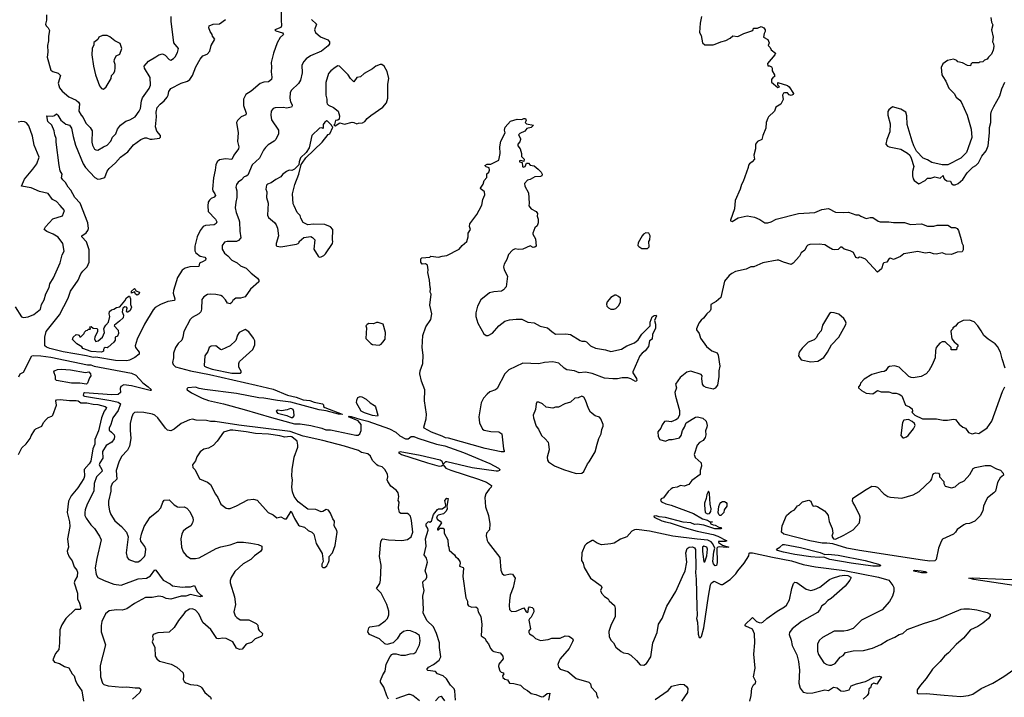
# Model space of a CAD drawing. Extents: x 2220333 to 2384341, y 721037 to 894043.
# Tile 21 of 256: x 2248293 to 2258787, y 741645 to 748872. Entities that reach past the tile are written whole.
import ezdxf

# ---------------------------------------------------------------- set-up
doc = ezdxf.new("R2010")
doc.units = 0

msp = doc.modelspace()

# ---------------------------------------------------------------- linework, layer by layer
at = {"layer": '0CON10XD'}
for points in [[(2251080, 749005), (2251079, 748869), (2251085, 748805), (2251075, 748789), (2251012, 748765), (2251022, 748752), (2251095, 748732), (2251106, 748715), (2251070, 748680), (2251037, 748625), (2250997, 748515), (2250973, 748415), (2250978, 748365), (2250972, 748315), (2250981, 748259), (2250976, 748235), (2250945, 748208), (2250894, 748206), (2250855, 748192), (2250761, 748109), (2250702, 748075), (2250679, 748025), (2250678, 747955), (2250707, 747875), (2250704, 747856), (2250655, 747834), (2250616, 747795), (2250604, 747775), (2250622, 747665), (2250613, 747573), (2250629, 747515), (2250626, 747495), (2250574, 747426), (2250555, 747382), (2250485, 747386), (2250424, 747376), (2250397, 747355), (2250385, 747325), (2250378, 747265), (2250357, 747185), (2250347, 747065), (2250350, 747045), (2250374, 747015), (2250379, 746995), (2250365, 746979), (2250334, 746965), (2250315, 746946), (2250302, 746925), (2250297, 746885), (2250302, 746825), (2250381, 746745), (2250393, 746715), (2250388, 746698), (2250365, 746685), (2250275, 746677), (2250249, 746665), (2250215, 746625), (2250184, 746555), (2250161, 746455), (2250159, 746405), (2250169, 746385), (2250215, 746350), (2250268, 746338), (2250277, 746325), (2250272, 746308), (2250249, 746291), (2250211, 746275), (2250202, 746238), (2250105, 746235), (2250055, 746223), (2250025, 746199), (2249975, 746121), (2249932, 745985), (2249930, 745955), (2249947, 745895), (2249943, 745877), (2249872, 745865), (2249792, 745835), (2249738, 745802), (2249715, 745776), (2249624, 745624), (2249545, 745464), (2249523, 745395), (2249526, 745375), (2249567, 745325), (2249566, 745305), (2249521, 745269), (2249465, 745240), (2249435, 745235)], [(2249435, 745235), (2249315, 745238), (2249105, 745271), (2249075, 745270), (2249005, 745288), (2248758, 745328), (2248614, 745364), (2248579, 745379), (2248562, 745395), (2248562, 745485), (2248576, 745545), (2248718, 745725), (2248808, 745902), (2248834, 745976), (2248915, 746095), (2248945, 746161), (2248965, 746190), (2249011, 746235), (2249035, 746285), (2249035, 746416), (2249005, 746504), (2248954, 746555), (2248954, 746565), (2249001, 746599), (2249021, 746625), (2249025, 746645), (2249021, 746705), (2248936, 746916), (2248881, 746975), (2248838, 747055), (2248810, 747085), (2248780, 747135), (2248752, 747162), (2248740, 747185), (2248744, 747225), (2248725, 747260), (2248712, 747315), (2248681, 747565), (2248682, 747605), (2248666, 747645), (2248662, 747685), (2248636, 747746), (2248594, 747785), (2248583, 747847), (2248645, 747843), (2248665, 747850), (2248685, 747867), (2248700, 747855), (2248730, 747800), (2248785, 747758), (2248825, 747748), (2248846, 747715), (2248863, 747625), (2248889, 747535), (2248969, 747335), (2248996, 747295), (2249095, 747189), (2249125, 747172), (2249155, 747173), (2249200, 747190), (2249224, 747255), (2249246, 747285), (2249315, 747346), (2249366, 747405), (2249447, 747463), (2249505, 747538), (2249585, 747594), (2249625, 747610), (2249645, 747611), (2249685, 747599), (2249705, 747599), (2249782, 747608), (2249792, 747618), (2249793, 747635), (2249754, 747684), (2249740, 747730), (2249751, 747835), (2249748, 747885), (2249759, 747935), (2249789, 747971), (2249834, 748006), (2249864, 748045), (2249874, 748065), (2249883, 748107), (2249905, 748139), (2250015, 748195), (2250083, 748217), (2250107, 748235), (2250135, 748275), (2250171, 748369), (2250215, 748450), (2250245, 748486), (2250292, 748505), (2250320, 748535), (2250332, 748595), (2250373, 748665), (2250349, 748695), (2250344, 748715), (2250324, 748745), (2250308, 748785), (2250312, 748805), (2250356, 748824), (2250422, 748828), (2250485, 748874)], [(2248580, 748925), (2248578, 748865), (2248568, 748825), (2248575, 748806), (2248598, 748785), (2248612, 748755), (2248600, 748695), (2248600, 748645), (2248591, 748595), (2248594, 748525), (2248587, 748473), (2248626, 748335), (2248645, 748319), (2248703, 748303), (2248728, 748275), (2248703, 748195), (2248718, 748145), (2248745, 748108), (2248815, 748048), (2248894, 748014), (2248921, 747991), (2248929, 747975), (2248924, 747895), (2248947, 747855)], [(2248947, 747855), (2248970, 747830), (2248999, 747769), (2249043, 747723), (2249064, 747685), (2249061, 747565), (2249068, 747535), (2249092, 747492), (2249105, 747482), (2249125, 747479), (2249185, 747516), (2249225, 747532), (2249266, 747575), (2249281, 747619), (2249318, 747655), (2249334, 747705), (2249368, 747745), (2249425, 747788), (2249467, 747803), (2249524, 747835), (2249566, 747895), (2249579, 747925), (2249591, 748005), (2249602, 748038), (2249672, 748138), (2249687, 748175), (2249683, 748255), (2249624, 748355), (2249619, 748375), (2249665, 748429), (2249744, 748475), (2249775, 748497), (2249815, 748506), (2249842, 748492), (2249885, 748447), (2249905, 748441), (2249933, 748457), (2249950, 748475), (2249975, 748522), (2249984, 748565), (2249936, 748625), (2249908, 748855), (2249908, 748905)], [(2251404, 748875), (2251456, 748825), (2251434, 748765), (2251445, 748735), (2251498, 748688), (2251576, 748656), (2251594, 748635), (2251594, 748615), (2251579, 748591), (2251509, 748535), (2251393, 748487), (2251346, 748454), (2251320, 748425), (2251300, 748385), (2251304, 748305), (2251287, 748225), (2251265, 748192), (2251189, 748121), (2251175, 748096), (2251171, 748035), (2251181, 747995), (2251197, 747965), (2251198, 747952), (2251191, 747939), (2251138, 747928), (2251105, 747936), (2251015, 747931), (2250993, 747925), (2250972, 747895), (2250970, 747855), (2250978, 747805), (2251052, 747692), (2251053, 747655), (2251024, 747595), (2251006, 747575), (2250943, 747537), (2250912, 747508), (2250891, 747479), (2250850, 747395), (2250770, 747325), (2250725, 747215), (2250708, 747202), (2250684, 747195), (2250657, 747163), (2250620, 747140), (2250604, 747115), (2250598, 747085), (2250606, 747045), (2250609, 746975), (2250597, 746925), (2250591, 746865), (2250601, 746815), (2250628, 746742), (2250636, 746715), (2250639, 746615), (2250651, 746545), (2250625, 746517), (2250605, 746507), (2250503, 746507), (2250475, 746499), (2250450, 746465), (2250450, 746425), (2250475, 746381), (2250513, 746353), (2250555, 746306), (2250610, 746280), (2250648, 746248), (2250705, 746220), (2250759, 746169), (2250829, 746115), (2250843, 746095), (2250843, 746075), (2250753, 745997), (2250695, 745916), (2250645, 745901), (2250595, 745900), (2250563, 745875), (2250553, 745855), (2250535, 745841), (2250508, 745848), (2250488, 745885), (2250455, 745919), (2250435, 745931), (2250385, 745941), (2250325, 745946), (2250295, 745940), (2250257, 745915), (2250234, 745886), (2250230, 745785), (2250223, 745757), (2250204, 745735), (2250130, 745695), (2250111, 745675), (2250044, 745545), (2250033, 745485), (2250020, 745455), (2249982, 745418), (2249952, 745375), (2249932, 745315), (2249931, 745265), (2249920, 745215), (2249927, 745195), (2249955, 745171), (2250115, 745125), (2250315, 745087), (2250815, 744975), (2250995, 744932), (2251148, 744868), (2251238, 744845), (2251315, 744817), (2251385, 744810), (2251432, 744792), (2251520, 744775), (2251530, 744765), (2251530, 744745), (2251544, 744734), (2251730, 744665), (2251730, 744660), (2251690, 744665), (2251559, 744699), (2251485, 744712), (2251182, 744792), (2251041, 744811), (2250895, 744835), (2250842, 744838), (2250605, 744885), (2250267, 744927), (2250205, 744938), (2250165, 744952), (2250084, 744946), (2250073, 744935), (2250078, 744925), (2250124, 744893), (2250237, 744835), (2250305, 744810), (2250466, 744776), (2250684, 744715), (2250978, 744628), (2251223, 744563), (2251282, 744562), (2251395, 744542), (2251515, 744515), (2251555, 744498), (2251605, 744496), (2251875, 744439), (2251900, 744440), (2251920, 744455), (2251931, 744489), (2251931, 744555), (2251902, 744592), (2251798, 744635), (2251805, 744642), (2251825, 744640), (2251918, 744612), (2252005, 744590), (2252235, 744508), (2252302, 744472), (2252344, 744435), (2252405, 744402), (2252435, 744402), (2252465, 744426), (2252495, 744425), (2252535, 744407), (2252735, 744346), (2252825, 744327), (2253024, 744254), (2253305, 744138), (2253395, 744090), (2253409, 744075), (2253406, 744065), (2253388, 744055), (2253370, 744055), (2253115, 744091), (2252845, 744157), (2252833, 744155), (2252805, 744130), (2252795, 744158), (2252775, 744175), (2252562, 744225), (2252348, 744262), (2252330, 744255), (2252362, 744235), (2252639, 744145), (2252765, 744111), (2252787, 744113), (2252805, 744124), (2252835, 744089), (2252888, 744068), (2253183, 743973), (2253269, 743939), (2253323, 743905), (2253317, 743885), (2253296, 743865), (2253261, 743815), (2253249, 743775), (2253257, 743675), (2253289, 743585), (2253304, 743495), (2253299, 743431), (2253267, 743395), (2253266, 743366), (2253276, 743316), (2253287, 743297), (2253409, 743135), (2253422, 743002), (2253434, 742964), (2253457, 742947), (2253525, 742961), (2253545, 742959), (2253575, 742917), (2253554, 742816), (2253521, 742735), (2253514, 742675), (2253510, 742625), (2253515, 742580), (2253535, 742561), (2253585, 742564), (2253665, 742600), (2253691, 742555), (2253705, 742551), (2253714, 742556), (2253717, 742595), (2253725, 742608), (2253754, 742604), (2253768, 742588), (2253772, 742555), (2253745, 742498), (2253727, 742483), (2253721, 742469), (2253737, 742375), (2253721, 742355), (2253718, 742335), (2253725, 742321), (2253761, 742301), (2253792, 742272), (2253845, 742252), (2253925, 742260), (2253965, 742277), (2254055, 742277), (2254105, 742300), (2254145, 742298), (2254185, 742272), (2254191, 742255), (2254186, 742235), (2254149, 742165), (2254052, 742055), (2254042, 742035), (2254030, 741995), (2254034, 741965), (2254055, 741944), (2254135, 741919), (2254225, 741847), (2254360, 741805), (2254375, 741788), (2254385, 741752), (2254438, 741695), (2254445, 741660), (2254459, 741635)], [(2255558, 748905), (2255546, 748834), (2255540, 748735), (2255555, 748702), (2255572, 748625), (2255595, 748602), (2255685, 748603), (2255705, 748610), (2255765, 748636), (2255819, 748651), (2255866, 748674), (2255895, 748700), (2255946, 748694), (2256010, 748725), (2256095, 748752), (2256110, 748765), (2256115, 748780), (2256155, 748780), (2256195, 748798), (2256223, 748783), (2256238, 748765), (2256238, 748745), (2256228, 748725), (2256222, 748685), (2256265, 748660), (2256280, 748625), (2256270, 748595), (2256290, 748575), (2256301, 748551), (2256347, 748515), (2256342, 748495), (2256263, 748403), (2256265, 748380), (2256285, 748380), (2256305, 748370), (2256312, 748355), (2256312, 748325), (2256338, 748285), (2256338, 748262), (2256325, 748260), (2256306, 748234), (2256306, 748205), (2256375, 748150), (2256390, 748155), (2256372, 748172), (2256375, 748200), (2256475, 748170), (2256495, 748156), (2256542, 748085), (2256537, 748075), (2256515, 748064), (2256495, 748070), (2256475, 748090), (2256445, 748092), (2256435, 748088), (2256424, 748065), (2256429, 748021), (2256405, 747970), (2256351, 747939), (2256338, 747895), (2256274, 747836), (2256265, 747820), (2256248, 747775), (2256247, 747715), (2256212, 747635), (2256203, 747595), (2256158, 747572), (2256136, 747545), (2256137, 747495), (2256117, 747425), (2256123, 747385), (2256100, 747355), (2256070, 747335), (2256061, 747319), (2256058, 747295), (2256004, 747146), (2255986, 747114), (2255972, 747065), (2255920, 746945), (2255912, 746855), (2255868, 746735), (2255870, 746725), (2255885, 746721), (2255951, 746759), (2256045, 746780), (2256124, 746764), (2256181, 746741), (2256235, 746706), (2256265, 746706), (2256303, 746715), (2256357, 746743), (2256595, 746803), (2256766, 746814), (2256843, 746847), (2256915, 746859), (2256988, 746818), (2257075, 746814), (2257125, 746819), (2257205, 746791), (2257235, 746792), (2257258, 746775), (2257315, 746751), (2257357, 746763), (2257385, 746761), (2257442, 746722), (2257465, 746717), (2257555, 746717), (2257605, 746707), (2257725, 746708), (2257786, 746686), (2257905, 746694), (2257968, 746668), (2258035, 746670), (2258071, 746681), (2258185, 746679), (2258225, 746657), (2258265, 746657), (2258285, 746643), (2258298, 746625), (2258329, 746529), (2258333, 746493), (2258348, 746465), (2258347, 746417), (2258337, 746395), (2258285, 746393), (2258225, 746366), (2258162, 746372), (2258125, 746384), (2258065, 746372), (2258034, 746374), (2257995, 746389), (2257945, 746381), (2257865, 746400), (2257715, 746376), (2257682, 746345), (2257606, 746314), (2257575, 746328), (2257560, 746325), (2257536, 746284), (2257503, 746277), (2257495, 746270), (2257478, 746215), (2257435, 746180), (2257308, 746318), (2257265, 746337), (2257245, 746338), (2257225, 746330), (2257206, 746336), (2257178, 746388), (2257145, 746407), (2257080, 746425), (2257055, 746447), (2257040, 746445), (2257015, 746422), (2256975, 746417), (2256955, 746420), (2256915, 746446), (2256875, 746469), (2256815, 746479), (2256715, 746474), (2256693, 746467), (2256678, 746452), (2256660, 746415), (2256622, 746385), (2256605, 746350), (2256538, 746275), (2256515, 746262), (2256435, 746284), (2256385, 746308), (2256365, 746308), (2256215, 746278), (2256118, 746235), (2256085, 746236), (2256035, 746210), (2255923, 746185), (2255882, 746165), (2255856, 746145), (2255805, 746083), (2255765, 745910), (2255715, 745867), (2255660, 745835), (2255660, 745785), (2255652, 745765), (2255615, 745734), (2255581, 745689), (2255555, 745666), (2255531, 745635), (2255508, 745575), (2255508, 745565), (2255536, 745525), (2255548, 745475), (2255612, 745385), (2255669, 745339), (2255725, 745317), (2255739, 745295), (2255754, 745175), (2255744, 745125), (2255744, 745065), (2255729, 744975), (2255705, 744942), (2255685, 744932), (2255608, 744948), (2255585, 744962), (2255571, 744985), (2255562, 745045), (2255566, 745075), (2255557, 745087), (2255445, 745124), (2255405, 745114), (2255331, 745055), (2255284, 744985), (2255294, 744945), (2255277, 744895), (2255281, 744855), (2255326, 744705), (2255327, 744655), (2255304, 744616), (2255285, 744603), (2255235, 744584), (2255185, 744590), (2255165, 744586), (2255139, 744551), (2255126, 744515), (2255096, 744475), (2255097, 744427), (2255115, 744393), (2255175, 744377), (2255214, 744396), (2255246, 744394), (2255325, 744412), (2255344, 744436), (2255358, 744492), (2255379, 744525), (2255395, 744572), (2255495, 744632), (2255516, 744636), (2255575, 744621), (2255609, 744589), (2255619, 744545), (2255618, 744525), (2255602, 744488), (2255607, 744445), (2255598, 744415), (2255577, 744385), (2255538, 744362), (2255514, 744335), (2255480, 744235), (2255491, 744201), (2255556, 744146), (2255559, 744111), (2255546, 744065), (2255545, 744022), (2255455, 743958), (2255425, 743914), (2255375, 743896), (2255335, 743902), (2255300, 743885), (2255255, 743879), (2255235, 743869), (2255205, 743841), (2255155, 743772), (2255130, 743760), (2255124, 743745), (2255135, 743731), (2255178, 743708), (2255235, 743694), (2255475, 743604), (2255570, 743550), (2255622, 743535), (2255645, 743520), (2255675, 743518), (2255677, 743513), (2255652, 743508), (2255660, 743495), (2255685, 743483), (2255705, 743482), (2255745, 743458), (2255765, 743457), (2255772, 743445), (2255765, 743440), (2255702, 743442), (2255585, 743481), (2255515, 743491), (2255485, 743488), (2255445, 743504), (2255365, 743514), (2255175, 743564), (2255108, 743568), (2255075, 743579), (2255050, 743575), (2255057, 743565), (2255138, 743528), (2255175, 743515), (2255225, 743507), (2255375, 743455), (2255515, 743415), (2255685, 743382), (2255735, 743364), (2255830, 743315), (2255813, 743307), (2255740, 743305), (2255740, 743295), (2255785, 743268), (2255850, 743245), (2255825, 743241), (2255755, 743251), (2255735, 743246), (2255723, 743235), (2255727, 743083), (2255719, 743051), (2255705, 743047), (2255689, 743069), (2255682, 743095), (2255692, 743195), (2255702, 743235), (2255680, 743280), (2255662, 743302), (2255629, 743319), (2255515, 743330), (2255255, 743365), (2255005, 743415), (2254866, 743434), (2254845, 743430), (2254817, 743415), (2254763, 743357), (2254695, 743331), (2254630, 743290), (2254595, 743280), (2254495, 743272), (2254448, 743288), (2254405, 743318), (2254393, 743317), (2254335, 743282), (2254318, 743265), (2254283, 743185), (2254282, 743105), (2254297, 743077), (2254308, 743028), (2254378, 742915), (2254490, 742835), (2254497, 742815), (2254483, 742785), (2254494, 742755), (2254525, 742719), (2254564, 742694), (2254576, 742675), (2254631, 742625), (2254640, 742595), (2254638, 742502), (2254597, 742423), (2254572, 742348), (2254577, 742295), (2254594, 742255), (2254623, 742225), (2254648, 742178), (2254705, 742134), (2254728, 742118), (2254775, 742111), (2254805, 742096), (2254868, 742038), (2254905, 741990), (2254945, 741988), (2254972, 742005), (2255018, 742075), (2255042, 742225), (2255089, 742335), (2255100, 742425), (2255141, 742485), (2255192, 742618), (2255286, 742775), (2255358, 742932), (2255384, 742994), (2255404, 743085), (2255394, 743185), (2255408, 743232), (2255428, 743245), (2255465, 743248), (2255485, 743240), (2255495, 743221), (2255501, 743025), (2255497, 742975), (2255504, 742905), (2255511, 742611), (2255512, 742518), (2255507, 742485), (2255518, 742445), (2255525, 742320), (2255535, 742282), (2255545, 742280), (2255558, 742295), (2255583, 742385), (2255634, 742725), (2255654, 742845), (2255665, 742867), (2255695, 742882), (2255765, 742848), (2255785, 742848), (2255865, 742903), (2255925, 742960), (2255946, 742995), (2256015, 743074), (2256066, 743155), (2256068, 743182), (2256074, 743186), (2256105, 743186), (2256315, 743138), (2256520, 743100), (2256645, 743062), (2256775, 743035), (2257084, 742996), (2257447, 742927), (2257555, 742895), (2257599, 742839), (2257609, 742815), (2257610, 742775), (2257596, 742724), (2257565, 742666), (2257485, 742579), (2257265, 742467), (2257175, 742379), (2257115, 742357), (2257075, 742351), (2256975, 742349), (2256848, 742282), (2256816, 742255), (2256796, 742214), (2256796, 742136)], [(2258643, 748895), (2258651, 748845), (2258666, 748815), (2258650, 748765), (2258668, 748685), (2258660, 748635), (2258672, 748615), (2258676, 748586), (2258668, 748545), (2258650, 748505), (2258617, 748473), (2258605, 748450), (2258575, 748440), (2258558, 748422), (2258525, 748420), (2258515, 748410), (2258445, 748410), (2258432, 748398), (2258425, 748380), (2258395, 748382), (2258342, 748412), (2258293, 748423), (2258280, 748435), (2258245, 748450), (2258183, 748437), (2258131, 748399), (2258115, 748360), (2258123, 748285), (2258132, 748265), (2258163, 748215), (2258195, 748140), (2258253, 748083), (2258274, 748044), (2258312, 748015), (2258328, 747995), (2258393, 747855), (2258433, 747703), (2258440, 747615), (2258403, 747505), (2258383, 747455), (2258322, 747395), (2258185, 747323), (2258125, 747323), (2258015, 747350), (2257968, 747378), (2257924, 747394), (2257851, 747471), (2257823, 747525), (2257804, 747575), (2257753, 747755), (2257747, 747845), (2257737, 747887), (2257685, 747918), (2257595, 747942), (2257555, 747910), (2257547, 747893), (2257547, 747855), (2257570, 747760), (2257568, 747675), (2257536, 747595), (2257523, 747543), (2257542, 747522), (2257560, 747515), (2257685, 747489), (2257755, 747449), (2257779, 747425), (2257796, 747395), (2257824, 747306), (2257808, 747252), (2257808, 747208), (2257816, 747175), (2257828, 747155), (2257875, 747120), (2257945, 747158), (2257968, 747182), (2258005, 747183), (2258045, 747197), (2258105, 747182), (2258135, 747210), (2258140, 747185), (2258151, 747171), (2258175, 747153), (2258215, 747148), (2258224, 747124), (2258242, 747112), (2258265, 747112), (2258296, 747124), (2258344, 747166), (2258391, 747239), (2258451, 747299), (2258483, 747317), (2258512, 747345), (2258547, 747415), (2258595, 747473), (2258616, 747525), (2258629, 747665), (2258629, 747721), (2258643, 747775), (2258644, 747865), (2258651, 747895), (2258674, 747946), (2258741, 748059), (2258759, 748135), (2258794, 748206)], [(2249185, 748132), (2249216, 748154), (2249268, 748245), (2249272, 748275), (2249295, 748300), (2249308, 748325), (2249312, 748355), (2249310, 748395), (2249300, 748425), (2249303, 748447), (2249320, 748485), (2249360, 748505), (2249381, 748565), (2249365, 748617), (2249306, 748646), (2249255, 748690), (2249225, 748702), (2249175, 748702), (2249138, 748685), (2249125, 748660), (2249083, 748627), (2249082, 748605), (2249064, 748564), (2249063, 748495), (2249081, 748375), (2249102, 748285), (2249143, 748165), (2249165, 748138), (2249185, 748132)], [(2251655, 747740), (2251705, 747772), (2251755, 747759), (2251835, 747777), (2251856, 747776), (2251885, 747760), (2251905, 747768), (2251945, 747770), (2251970, 747785), (2251995, 747817), (2252035, 747850), (2252163, 747937), (2252202, 747985), (2252218, 748035), (2252218, 748185), (2252226, 748244), (2252210, 748320), (2252176, 748376), (2252153, 748393), (2252135, 748393), (2252088, 748375), (2252055, 748349), (2251965, 748297), (2251925, 748261), (2251886, 748254), (2251855, 748210), (2251818, 748245), (2251795, 748282), (2251700, 748375), (2251685, 748378), (2251655, 748363), (2251609, 748325), (2251585, 748297), (2251557, 748203), (2251557, 748065), (2251567, 748025), (2251565, 747990), (2251570, 747975), (2251585, 747960), (2251636, 747936), (2251688, 747895), (2251702, 747845), (2251698, 747812), (2251685, 747800), (2251660, 747795), (2251650, 747755), (2251640, 747745), (2251655, 747740)], [(2253425, 744262), (2253255, 744298), (2252865, 744409), (2252831, 744411), (2252795, 744431), (2252681, 744471), (2252604, 744515), (2252601, 744525), (2252626, 744614), (2252629, 744665), (2252608, 744805), (2252612, 744925), (2252577, 745017), (2252559, 745095), (2252563, 745125), (2252591, 745205), (2252593, 745295), (2252584, 745376), (2252589, 745505), (2252623, 745597), (2252676, 745675), (2252686, 745735), (2252666, 745826), (2252678, 745945), (2252668, 745965), (2252672, 746005), (2252667, 746017), (2252662, 746095), (2252642, 746175), (2252648, 746205), (2252640, 746255), (2252619, 746269), (2252582, 746265), (2252570, 746285), (2252568, 746322), (2252578, 746332), (2252665, 746340), (2252675, 746350), (2252755, 746338), (2252795, 746351), (2252845, 746358), (2252976, 746424), (2253008, 746462), (2253058, 746505), (2253073, 746555), (2253072, 746595), (2253097, 746635), (2253087, 746665), (2253090, 746695), (2253166, 746794), (2253191, 746839), (2253218, 746895), (2253228, 746955), (2253252, 747005), (2253248, 747035), (2253225, 747052), (2253208, 747065), (2253204, 747076), (2253231, 747119), (2253244, 747156), (2253271, 747189), (2253273, 747227), (2253293, 747247), (2253300, 747265), (2253295, 747290), (2253263, 747303), (2253250, 747315), (2253275, 747330), (2253315, 747332), (2253398, 747375), (2253414, 747445), (2253412, 747515), (2253420, 747575), (2253468, 747665), (2253460, 747695), (2253467, 747725), (2253525, 747788), (2253595, 747810), (2253645, 747807), (2253665, 747817), (2253685, 747818), (2253692, 747795), (2253682, 747775), (2253695, 747760), (2253770, 747745), (2253745, 747722), (2253699, 747711), (2253678, 747682), (2253623, 747657), (2253610, 747645), (2253632, 747605), (2253632, 747595), (2253625, 747570), (2253602, 747545), (2253602, 747525), (2253628, 747495), (2253642, 747445), (2253643, 747413), (2253670, 747385), (2253665, 747360), (2253635, 747370), (2253620, 747365), (2253620, 747355), (2253648, 747348), (2253652, 747305), (2253658, 747298), (2253680, 747305), (2253695, 747340), (2253715, 747340), (2253735, 747320), (2253775, 747312), (2253819, 747279), (2253852, 747245), (2253862, 747225), (2253858, 747205), (2253845, 747198), (2253785, 747197), (2253735, 747168), (2253705, 747160), (2253674, 747124), (2253678, 747095), (2253717, 747025), (2253722, 746915), (2253718, 746885), (2253744, 746854), (2253798, 746825), (2253812, 746805), (2253808, 746775), (2253818, 746745), (2253818, 746705), (2253807, 746673), (2253785, 746650), (2253762, 746595), (2253762, 746585), (2253790, 746535), (2253798, 746455), (2253785, 746444), (2253765, 746441), (2253735, 746461), (2253656, 746426), (2253605, 746421), (2253575, 746427), (2253545, 746412), (2253501, 746369), (2253486, 746315), (2253457, 746263), (2253451, 746235), (2253457, 746205), (2253491, 746135), (2253477, 746023), (2253450, 745990), (2253428, 745975), (2253345, 745970), (2253301, 745959), (2253207, 745883), (2253173, 745815), (2253156, 745745), (2253154, 745705), (2253175, 745635), (2253241, 745521), (2253265, 745504), (2253285, 745503), (2253332, 745528), (2253398, 745605), (2253465, 745656), (2253515, 745671), (2253585, 745679), (2253645, 745676), (2253710, 745645), (2253775, 745639), (2253842, 745602), (2253920, 745585), (2253963, 745545), (2254005, 745519), (2254115, 745521), (2254165, 745514), (2254265, 745450), (2254285, 745442), (2254315, 745444), (2254335, 745437), (2254378, 745395), (2254430, 745370), (2254535, 745352), (2254595, 745332), (2254707, 745357), (2254765, 745394), (2254844, 745425), (2254884, 745456), (2254925, 745518), (2255012, 745605), (2255011, 745645), (2255035, 745702), (2255055, 745717), (2255075, 745720), (2255080, 745715), (2255059, 745665), (2255069, 745625), (2255068, 745582), (2255037, 745515), (2255034, 745466), (2255007, 745445), (2254994, 745386), (2254961, 745339), (2254928, 745315), (2254903, 745285), (2254829, 745115), (2254829, 745105), (2254868, 745045), (2254870, 745025), (2254865, 745017), (2254855, 745014), (2254805, 745043), (2254775, 745052), (2254715, 745053), (2254665, 745041), (2254615, 745040), (2254525, 745049), (2254395, 745098), (2254322, 745112), (2254255, 745106), (2254205, 745126), (2254125, 745137), (2254095, 745155), (2254039, 745209), (2253975, 745222), (2253885, 745216), (2253825, 745201), (2253655, 745210), (2253505, 745137), (2253463, 745095), (2253381, 744939), (2253365, 744925), (2253305, 744902), (2253275, 744879), (2253235, 744835), (2253212, 744785), (2253188, 744635), (2253193, 744573), (2253226, 744505), (2253245, 744493), (2253315, 744478), (2253400, 744475), (2253433, 744455), (2253449, 744295), (2253458, 744272), (2253455, 744262), (2253425, 744262)], [(2248245, 745808), (2248312, 745702), (2248335, 745694), (2248385, 745701), (2248445, 745726), (2248514, 745786), (2248524, 745835), (2248554, 745885), (2248572, 745948), (2248607, 746015), (2248616, 746055), (2248655, 746119), (2248723, 746277), (2248746, 746365), (2248766, 746404), (2248752, 746485), (2248703, 746553), (2248649, 746585), (2248581, 746611), (2248554, 746635), (2248567, 746663), (2248645, 746746), (2248749, 746781), (2248769, 746835), (2248725, 746891), (2248685, 746931), (2248644, 746954), (2248595, 747019), (2248505, 747038), (2248415, 747077), (2248314, 747095), (2248345, 747171), (2248432, 747278), (2248475, 747335), (2248500, 747405), (2248448, 747535), (2248428, 747628), (2248390, 747740), (2248365, 747771), (2248345, 747782), (2248315, 747786), (2248277, 747777)], [(2251485, 746340), (2251505, 746342), (2251534, 746356), (2251552, 746375), (2251628, 746485), (2251632, 746505), (2251628, 746525), (2251630, 746635), (2251605, 746662), (2251545, 746688), (2251425, 746690), (2251365, 746682), (2251315, 746710), (2251288, 746755), (2251282, 746785), (2251250, 746815), (2251217, 746885), (2251209, 746909), (2251201, 747015), (2251224, 747115), (2251267, 747225), (2251292, 747328), (2251305, 747340), (2251341, 747399), (2251516, 747564), (2251582, 747648), (2251600, 747655), (2251630, 747725), (2251620, 747735), (2251618, 747748), (2251575, 747790), (2251565, 747792), (2251545, 747780), (2251527, 747755), (2251528, 747712), (2251515, 747720), (2251490, 747715), (2251405, 747637), (2251379, 747505), (2251346, 747454), (2251285, 747398), (2251270, 747355), (2251268, 747322), (2251223, 747277), (2251195, 747262), (2251165, 747268), (2251135, 747252), (2251095, 747222), (2251076, 747194), (2251024, 747166), (2250975, 747130), (2250935, 747118), (2250922, 747105), (2250916, 747065), (2250926, 747034), (2250923, 746975), (2250940, 746915), (2250933, 746787), (2250945, 746762), (2251009, 746709), (2251027, 746685), (2251039, 746649), (2251050, 746565), (2251026, 746485), (2251028, 746465), (2251035, 746458), (2251075, 746450), (2251245, 746478), (2251260, 746485), (2251270, 746495), (2251270, 746505), (2251322, 746548), (2251395, 746558), (2251415, 746550), (2251440, 746525), (2251428, 746425), (2251475, 746350), (2251485, 746340)], [(2254985, 746430), (2255002, 746448), (2255000, 746505), (2255010, 746525), (2255012, 746565), (2255000, 746595), (2254967, 746597), (2254942, 746585), (2254927, 746565), (2254885, 746490), (2254882, 746465), (2254891, 746451), (2254925, 746432), (2254985, 746430)], [(2249165, 745324), (2249055, 745333), (2248965, 745364), (2248954, 745384), (2248902, 745415), (2248855, 745460), (2248863, 745485), (2248895, 745513), (2248915, 745512), (2248926, 745506), (2248935, 745490), (2248945, 745490), (2248980, 745525), (2248982, 745538), (2249002, 745558), (2249015, 745560), (2249025, 745570), (2249048, 745572), (2249040, 745595), (2249055, 745600), (2249075, 745580), (2249115, 745578), (2249122, 745572), (2249122, 745545), (2249093, 745487), (2249092, 745465), (2249105, 745440), (2249130, 745445), (2249177, 745485), (2249196, 745535), (2249190, 745575), (2249194, 745586), (2249211, 745615), (2249241, 745645), (2249254, 745705), (2249246, 745735), (2249250, 745760), (2249271, 745779), (2249298, 745785), (2249325, 745801), (2249362, 745808), (2249415, 745873), (2249432, 745905), (2249455, 745924), (2249465, 745922), (2249474, 745895), (2249473, 745835), (2249486, 745804), (2249469, 745771), (2249445, 745753), (2249434, 745754), (2249430, 745760), (2249437, 745795), (2249430, 745805), (2249415, 745809), (2249391, 745795), (2249384, 745756), (2249399, 745719), (2249395, 745692), (2249358, 745655), (2249302, 745615), (2249300, 745605), (2249342, 745562), (2249346, 745525), (2249334, 745496), (2249312, 745485), (2249310, 745455), (2249297, 745433), (2249235, 745378), (2249225, 745372), (2249205, 745376), (2249195, 745370), (2249187, 745355), (2249187, 745335), (2249165, 745324)], [(2249545, 745933), (2249527, 745945), (2249518, 745968), (2249483, 745955), (2249485, 745977), (2249515, 746003), (2249525, 745998), (2249530, 745980), (2249570, 745965), (2249563, 745945), (2249545, 745933)], [(2254625, 745783), (2254645, 745792), (2254678, 745825), (2254696, 745864), (2254695, 745900), (2254675, 745920), (2254652, 745932), (2254635, 745932), (2254595, 745910), (2254555, 745862), (2254547, 745837), (2254552, 745815), (2254569, 745799), (2254595, 745783), (2254625, 745783)], [(2256725, 745224), (2256799, 745231), (2256862, 745268), (2256904, 745325), (2256945, 745405), (2257024, 745485), (2257096, 745615), (2257101, 745635), (2257096, 745655), (2257076, 745685), (2257025, 745732), (2256973, 745747), (2256942, 745748), (2256925, 745738), (2256850, 745615), (2256834, 745555), (2256801, 745515), (2256785, 745482), (2256761, 745459), (2256698, 745432), (2256632, 745368), (2256600, 745325), (2256592, 745285), (2256622, 745245), (2256725, 745224)], [(2252125, 745402), (2252145, 745412), (2252165, 745432), (2252187, 745465), (2252192, 745535), (2252167, 745625), (2252115, 745642), (2252095, 745642), (2252065, 745628), (2252015, 745630), (2251995, 745622), (2251982, 745605), (2251988, 745585), (2251983, 745473), (2252035, 745418), (2252055, 745408), (2252125, 745402)], [(2258796, 745155), (2258764, 745254), (2258748, 745325), (2258716, 745386), (2258688, 745415), (2258614, 745464), (2258568, 745505), (2258542, 745555), (2258505, 745608), (2258465, 745648), (2258415, 745668), (2258348, 745662), (2258290, 745635), (2258266, 745604), (2258240, 745585), (2258240, 745575), (2258222, 745558), (2258217, 745545), (2258229, 745469), (2258252, 745435), (2258290, 745405), (2258290, 745385), (2258280, 745375), (2258278, 745352), (2258222, 745352), (2258220, 745375), (2258156, 745436), (2258125, 745437), (2258100, 745420), (2258062, 745375), (2258054, 745345), (2258051, 745265), (2258019, 745191), (2257984, 745126), (2257955, 745094), (2257902, 745068), (2257815, 745052), (2257794, 745054), (2257768, 745068), (2257665, 745166), (2257615, 745180), (2257565, 745174), (2257547, 745163), (2257525, 745130), (2257505, 745118), (2257475, 745117), (2257374, 745086), (2257295, 745037), (2257254, 744996), (2257252, 744978), (2257233, 744957), (2257232, 744945), (2257265, 744916), (2257315, 744887), (2257385, 744883), (2257435, 744918), (2257475, 744902), (2257555, 744902), (2257595, 744888), (2257635, 744888), (2257665, 744878), (2257695, 744860), (2257735, 744760), (2257775, 744742), (2257805, 744720), (2257808, 744695), (2257802, 744685), (2257833, 744653), (2257915, 744616), (2258064, 744616), (2258135, 744602), (2258182, 744602), (2258245, 744611), (2258266, 744606), (2258305, 744557), (2258345, 744527), (2258372, 744515), (2258405, 744470), (2258446, 744456)], [(2250555, 745101), (2250645, 745101), (2250657, 745115), (2250627, 745165), (2250627, 745205), (2250634, 745226), (2250778, 745355), (2250800, 745405), (2250800, 745445), (2250786, 745476), (2250734, 745544), (2250695, 745566), (2250632, 745535), (2250615, 745507), (2250595, 745450), (2250538, 745392), (2250445, 745352), (2250434, 745354), (2250385, 745393), (2250335, 745388), (2250312, 745375), (2250298, 745332), (2250266, 745285), (2250259, 745185), (2250264, 745175), (2250284, 745165), (2250345, 745145), (2250555, 745101)], [(2248285, 745062), (2248297, 745093), (2248335, 745112), (2248423, 745285), (2248435, 745289), (2248520, 745285), (2248625, 745271), (2249015, 745190), (2249051, 745191), (2249085, 745176), (2249485, 745101), (2249532, 745082), (2249605, 744997), (2249662, 744955), (2249697, 744925), (2249692, 744918), (2249683, 744917), (2249485, 744966), (2249404, 744976), (2249371, 744959), (2249363, 744937), (2249367, 744895), (2249344, 744876), (2249275, 744872), (2248985, 744892), (2248972, 744885), (2248971, 744865), (2248985, 744857), (2249265, 744812), (2249341, 744791), (2249367, 744775), (2249342, 744705), (2249284, 744625), (2249266, 744554), (2249246, 744515), (2249247, 744495), (2249273, 744473), (2249299, 744445), (2249304, 744425), (2249300, 744400), (2249274, 744366), (2249215, 744330), (2249176, 744265), (2249178, 744195), (2249146, 744145), (2249141, 744125), (2249170, 744075), (2249173, 744055), (2249111, 743995), (2249088, 743925), (2249082, 743845), (2249013, 743705), (2248991, 743645), (2248986, 743616), (2248989, 743585), (2249003, 743555), (2249053, 743483), (2249091, 743445), (2249143, 743365), (2249160, 743325), (2249114, 743125), (2249098, 743025), (2249107, 742955), (2249125, 742924), (2249195, 742890), (2249295, 742852), (2249375, 742841), (2249555, 742907), (2249645, 742915), (2249688, 742942), (2249735, 743003), (2249745, 743000), (2249823, 742893), (2249896, 742856), (2249922, 742835), (2250025, 742818), (2250055, 742824), (2250115, 742823), (2250155, 742838), (2250184, 742774), (2250215, 742742), (2250242, 742725), (2250215, 742716), (2250115, 742742), (2250062, 742725), (2250015, 742722), (2249905, 742692), (2249855, 742698), (2249818, 742715), (2249775, 742725), (2249705, 742711), (2249635, 742708), (2249515, 742645), (2249435, 742590), (2249385, 742575), (2249325, 742578), (2249245, 742568), (2249206, 742534), (2249169, 742455), (2249161, 742409), (2249162, 742342), (2249207, 742205), (2249152, 741985), (2249154, 741865), (2249177, 741795), (2249191, 741781), (2249235, 741766), (2249385, 741752), (2249435, 741755), (2249523, 741747), (2249565, 741746), (2249580, 741735), (2249584, 741724), (2249574, 741695), (2249497, 741625)], [(2249005, 744985), (2248935, 744994), (2248845, 744996), (2248685, 745025), (2248676, 745035), (2248673, 745065), (2248658, 745115), (2248665, 745128), (2248695, 745142), (2248735, 745144), (2248833, 745137), (2248995, 745110), (2249031, 745115), (2249048, 745095), (2249052, 745075), (2249037, 745053), (2249015, 744995), (2249005, 744985)], [(2258446, 744456), (2258485, 744464), (2258515, 744459), (2258525, 744464), (2258605, 744520), (2258655, 744590), (2258767, 744905), (2258793, 744955)], [(2248280, 744235), (2248315, 744306), (2248362, 744348), (2248406, 744404), (2248416, 744435), (2248455, 744497), (2248465, 744507), (2248528, 744535), (2248546, 744574), (2248575, 744608), (2248595, 744628), (2248635, 744642), (2248646, 744654), (2248685, 744760), (2248678, 744805), (2248684, 744816), (2248725, 744822), (2248825, 744809), (2248895, 744810), (2248916, 744805), (2248945, 744784), (2249010, 744785), (2249075, 744770), (2249125, 744769), (2249205, 744745), (2249218, 744735), (2249216, 744725), (2249194, 744697), (2249164, 744626), (2249134, 744486), (2249094, 744396), (2249093, 744345), (2249071, 744295), (2249051, 744165), (2249034, 744135), (2248981, 744075), (2248982, 744005), (2248975, 743979), (2248912, 743878), (2248841, 743795), (2248814, 743736), (2248800, 743615), (2248823, 743515), (2248828, 743465), (2248801, 743335), (2248812, 743245), (2248800, 743205), (2248802, 743185), (2248822, 743142), (2248851, 743101), (2248875, 743038), (2248902, 743002), (2248910, 742980), (2248906, 742935), (2248880, 742890), (2248874, 742864), (2248908, 742755), (2248910, 742695), (2248930, 742650), (2248943, 742595), (2248935, 742583), (2248885, 742583), (2248786, 742484), (2248742, 742418), (2248721, 742365), (2248717, 742225), (2248709, 742155), (2248675, 742111), (2248646, 742045), (2248665, 742021), (2248716, 742006), (2248770, 741975), (2248815, 741958), (2248854, 741894), (2248872, 741875), (2248887, 741825), (2248906, 741785), (2248956, 741715), (2248974, 741604)], [(2252105, 744644), (2252055, 744651), (2251968, 744678), (2251932, 744695), (2251883, 744785), (2251887, 744815), (2251898, 744842), (2251923, 744853), (2251940, 744850), (2251985, 744823), (2252028, 744785), (2252075, 744757), (2252084, 744744), (2252111, 744655), (2252105, 744644)], [(2254225, 744033), (2254285, 744034), (2254305, 744053), (2254346, 744135), (2254364, 744156), (2254427, 744263), (2254446, 744345), (2254466, 744405), (2254491, 744455), (2254499, 744501), (2254513, 744535), (2254512, 744555), (2254486, 744616), (2254471, 744631), (2254425, 744647), (2254376, 744686), (2254354, 744724), (2254324, 744814), (2254305, 744847), (2254285, 744857), (2254245, 744840), (2254210, 744835), (2254165, 744791), (2254104, 744776), (2254035, 744740), (2254005, 744738), (2253975, 744727), (2253905, 744740), (2253865, 744774), (2253825, 744791), (2253805, 744792), (2253797, 744775), (2253792, 744715), (2253767, 744655), (2253770, 744625), (2253799, 744535), (2253822, 744505), (2253856, 744436), (2253895, 744400), (2253927, 744365), (2253930, 744345), (2253936, 744285), (2253916, 744205), (2253918, 744175), (2253928, 744155), (2253992, 744115), (2254090, 744075), (2254225, 744033)], [(2252222, 741625), (2252205, 741660), (2252174, 741754), (2252140, 741805), (2252140, 741825), (2252164, 741885), (2252188, 741922), (2252200, 742000), (2252240, 742080), (2252259, 742101), (2252275, 742107), (2252305, 742109), (2252355, 742096), (2252405, 742094), (2252455, 742109), (2252495, 742112), (2252515, 742127), (2252553, 742205), (2252562, 742248), (2252555, 742303), (2252512, 742332), (2252457, 742353), (2252425, 742358), (2252384, 742346), (2252346, 742314), (2252315, 742269), (2252275, 742226), (2252205, 742209), (2252184, 742214), (2252128, 742268), (2252022, 742315), (2252004, 742344), (2252014, 742385), (2252025, 742396), (2252121, 742409), (2252190, 742460), (2252212, 742485), (2252226, 742525), (2252228, 742565), (2252205, 742635), (2252145, 742754), (2252097, 742805), (2252130, 742860), (2252139, 742895), (2252147, 743055), (2252128, 743145), (2252142, 743308), (2252155, 743333), (2252164, 743336), (2252224, 743326), (2252365, 743317), (2252425, 743329), (2252465, 743356), (2252482, 743405), (2252470, 743530), (2252457, 743577), (2252442, 743595), (2252425, 743604), (2252355, 743604), (2252341, 743615), (2252331, 743665), (2252336, 743725), (2252328, 743745), (2252333, 743785), (2252326, 743825), (2252310, 743850), (2252247, 743895), (2252216, 743945), (2252209, 743965), (2252216, 743995), (2252213, 744023), (2252186, 744076), (2252155, 744102), (2252115, 744114), (2252101, 744125), (2252055, 744170), (2252032, 744215), (2252002, 744242), (2251936, 744256), (2251905, 744277), (2251755, 744323), (2251525, 744383), (2251315, 744429), (2251175, 744479), (2250628, 744548), (2250375, 744588), (2250325, 744586), (2250285, 744598), (2250175, 744602), (2250135, 744610), (2250104, 744605), (2250015, 744564), (2249938, 744505), (2249905, 744486), (2249870, 744495), (2249846, 744516), (2249767, 744627), (2249735, 744655), (2249708, 744665), (2249615, 744681), (2249545, 744685), (2249515, 744681), (2249498, 744665), (2249483, 744625), (2249472, 744565), (2249469, 744495), (2249479, 744405), (2249464, 744325), (2249441, 744279), (2249378, 744212), (2249348, 744152), (2249322, 744065), (2249327, 743973), (2249280, 743925), (2249264, 743886), (2249263, 743845), (2249241, 743735), (2249239, 743695), (2249250, 743635), (2249265, 743593), (2249306, 743526), (2249378, 743468), (2249430, 743405), (2249450, 743355), (2249428, 743185), (2249437, 743137), (2249455, 743114), (2249525, 743089), (2249555, 743091), (2249585, 743106), (2249622, 743145), (2249632, 743165), (2249636, 743226), (2249625, 743253), (2249585, 743310), (2249580, 743335), (2249591, 743385), (2249620, 743465), (2249684, 743565), (2249769, 743635), (2249796, 743665), (2249818, 743725), (2249834, 743746), (2249885, 743752), (2249939, 743699), (2249975, 743678), (2249995, 743673), (2250046, 743676), (2250075, 743663), (2250105, 743628), (2250139, 743559), (2250142, 743535), (2250134, 743505), (2250118, 743472), (2250065, 743443), (2250034, 743416), (2250020, 743385), (2250012, 743335), (2250017, 743247), (2250036, 743195), (2250067, 743157), (2250115, 743126), (2250165, 743126), (2250205, 743134), (2250388, 743232), (2250435, 743249), (2250535, 743270), (2250615, 743298), (2250679, 743299), (2250757, 743287), (2250833, 743273), (2250872, 743255), (2250873, 743223), (2250861, 743199), (2250796, 743155), (2250757, 743115), (2250675, 743068), (2250586, 742985), (2250546, 742924), (2250535, 742890), (2250536, 742865), (2250582, 742715), (2250593, 742635), (2250576, 742555), (2250589, 742515), (2250606, 742496), (2250642, 742472), (2250735, 742470), (2250815, 742433), (2250830, 742415), (2250836, 742375), (2250845, 742357), (2250881, 742325), (2250878, 742305), (2250867, 742295), (2250803, 742267), (2250765, 742231), (2250705, 742213), (2250665, 742160), (2250635, 742154), (2250605, 742168), (2250564, 742235), (2250495, 742271), (2250455, 742274), (2250415, 742268), (2250393, 742273), (2250329, 742369), (2250245, 742444), (2250201, 742535), (2250165, 742576), (2250135, 742590), (2250104, 742586), (2250056, 742555), (2250042, 742535), (2249985, 742463), (2249939, 742391), (2249885, 742339), (2249766, 742334), (2249717, 742313), (2249710, 742295), (2249714, 742265), (2249706, 742235), (2249734, 742175), (2249736, 742085), (2249756, 742055), (2249782, 742032), (2249909, 741999), (2249967, 741967), (2250034, 741905), (2250040, 741875), (2250036, 741835), (2250046, 741815), (2250065, 741801), (2250115, 741781), (2250185, 741774), (2250220, 741760), (2250235, 741745), (2250268, 741695), (2250327, 741645), (2250333, 741625)], [(2251185, 744628), (2251205, 744629), (2251218, 744645), (2251216, 744694), (2251207, 744715), (2251195, 744722), (2251180, 744725), (2251145, 744710), (2251085, 744701), (2251045, 744708), (2251028, 744695), (2251041, 744675), (2251140, 744650), (2251185, 744628)], [(2257715, 744412), (2257746, 744424), (2257762, 744438), (2257821, 744509), (2257836, 744544), (2257830, 744565), (2257806, 744586), (2257765, 744606), (2257715, 744600), (2257702, 744575), (2257686, 744436), (2257705, 744412), (2257715, 744412)], [(2251545, 743028), (2251565, 743048), (2251586, 743084), (2251593, 743105), (2251590, 743145), (2251626, 743185), (2251656, 743265), (2251676, 743405), (2251672, 743425), (2251644, 743474), (2251648, 743525), (2251629, 743549), (2251607, 743607), (2251585, 743642), (2251561, 743649), (2251525, 743627), (2251505, 743624), (2251448, 743648), (2251365, 743653), (2251260, 743730), (2251220, 743785), (2251202, 743835), (2251194, 743885), (2251201, 743965), (2251194, 744005), (2251196, 744075), (2251217, 744205), (2251256, 744314), (2251258, 744335), (2251249, 744375), (2251195, 744424), (2251175, 744428), (2251119, 744421), (2251064, 744435), (2250945, 744451), (2250805, 744457), (2250705, 744476), (2250565, 744494), (2250535, 744493), (2250466, 744474), (2250396, 744375), (2250355, 744331), (2250305, 744301), (2250255, 744293), (2250218, 744262), (2250180, 744210), (2250165, 744167), (2250136, 744125), (2250140, 744095), (2250162, 744072), (2250211, 743975), (2250295, 743939), (2250326, 743915), (2250381, 743811), (2250406, 743775), (2250438, 743705), (2250495, 743663), (2250512, 743658), (2250535, 743658), (2250604, 743686), (2250725, 743750), (2250785, 743757), (2250825, 743748), (2250943, 743615), (2250995, 743590), (2251035, 743558), (2251075, 743570), (2251115, 743547), (2251135, 743550), (2251185, 743630), (2251222, 743552), (2251265, 743482), (2251275, 743473), (2251328, 743458), (2251368, 743425), (2251407, 743407), (2251427, 743385), (2251454, 743285), (2251517, 743177), (2251526, 743095), (2251514, 743065), (2251515, 743040), (2251525, 743030), (2251545, 743028)], [(2257995, 743097), (2257915, 743106), (2257245, 743209), (2257107, 743237), (2256960, 743280), (2256895, 743290), (2256845, 743290), (2256715, 743314), (2256437, 743385), (2256414, 743405), (2256421, 743475), (2256466, 743585), (2256515, 743626), (2256552, 743645), (2256584, 743686), (2256600, 743695), (2256635, 743730), (2256705, 743747), (2256726, 743736), (2256738, 743698), (2256750, 743685), (2256773, 743687), (2256795, 743680), (2256872, 743632), (2256896, 743605), (2256908, 743585), (2256921, 743521), (2256954, 743444), (2256959, 743395), (2256950, 743365), (2256958, 743345), (2256966, 743336), (2256988, 743332), (2257076, 743374), (2257175, 743432), (2257242, 743505), (2257250, 743565), (2257245, 743592), (2257211, 743651), (2257195, 743692), (2257175, 743720), (2257170, 743735), (2257172, 743768), (2257315, 743861), (2257375, 743897), (2257415, 743894), (2257435, 743886), (2257504, 743815), (2257547, 743787), (2257575, 743778), (2257695, 743770), (2257817, 743803), (2257881, 743839), (2258005, 743956), (2258016, 743975), (2258025, 744017), (2258035, 744030), (2258055, 744039), (2258087, 744035), (2258095, 744020), (2258098, 743995), (2258142, 743945), (2258144, 743924), (2258155, 743898), (2258225, 743878), (2258265, 743889), (2258305, 743929), (2258358, 743955), (2258419, 744021), (2258454, 744085), (2258475, 744097), (2258584, 744116), (2258635, 744117), (2258705, 744080), (2258745, 744066), (2258776, 744036), (2258778, 744015), (2258744, 743986), (2258716, 743935), (2258693, 743845), (2258676, 743824), (2258608, 743772), (2258592, 743748), (2258564, 743685), (2258559, 743635), (2258529, 743581), (2258474, 743525), (2258415, 743499), (2258376, 743494), (2258357, 743485), (2258283, 743435), (2258267, 743405), (2258244, 743386), (2258130, 743330), (2258114, 743306), (2258087, 743235), (2258061, 743115), (2258045, 743101), (2257995, 743097)], [(2255625, 743601), (2255645, 743604), (2255658, 743625), (2255662, 743655), (2255652, 743705), (2255645, 743820), (2255635, 743842), (2255615, 743807), (2255610, 743765), (2255591, 743715), (2255591, 743695), (2255600, 743615), (2255625, 743601)], [(2252938, 741615), (2252932, 741715), (2252924, 741734), (2252884, 741774), (2252841, 741841), (2252805, 741873), (2252747, 741897), (2252725, 741921), (2252642, 741932), (2252631, 741941), (2252650, 741965), (2252705, 741995), (2252765, 742040), (2252783, 742075), (2252766, 742175), (2252768, 742225), (2252734, 742325), (2252702, 742395), (2252632, 742465), (2252592, 742545), (2252596, 742584), (2252590, 742725), (2252603, 742785), (2252594, 742834), (2252590, 742875), (2252625, 742910), (2252631, 742925), (2252631, 742945), (2252615, 742995), (2252639, 743085), (2252629, 743129), (2252603, 743165), (2252624, 743255), (2252618, 743335), (2252646, 743426), (2252644, 743445), (2252624, 743475), (2252627, 743495), (2252645, 743518), (2252655, 743520), (2252665, 743512), (2252682, 743525), (2252702, 743595), (2252745, 743647), (2252755, 743654), (2252795, 743654), (2252831, 743679), (2252834, 743695), (2252823, 743745), (2252845, 743767), (2252858, 743765), (2252846, 743684), (2252849, 743655), (2252840, 743630), (2252809, 743601), (2252753, 743587), (2252741, 743575), (2252734, 743555), (2252745, 743540), (2252775, 743522), (2252788, 743505), (2252745, 743440), (2252745, 743430), (2252755, 743430), (2252773, 743447), (2252785, 743450), (2252805, 743448), (2252816, 743436), (2252818, 743395), (2252857, 743325), (2252858, 743265), (2252868, 743245), (2252872, 743215), (2252928, 743165), (2252938, 743145), (2252963, 743125), (2252983, 743095), (2252988, 743075), (2252980, 743045), (2253018, 743028), (2253022, 743022), (2253016, 742935), (2253047, 742705), (2253065, 742670), (2253067, 742637), (2253075, 742622), (2253113, 742607), (2253155, 742608), (2253174, 742595), (2253180, 742555), (2253207, 742505), (2253220, 742425), (2253212, 742302), (2253253, 742273), (2253266, 742245), (2253291, 742215), (2253311, 742165), (2253331, 742141), (2253345, 742132), (2253415, 742118), (2253444, 742085), (2253446, 742055), (2253401, 741999), (2253396, 741975), (2253409, 741929), (2253425, 741913), (2253446, 741906), (2253452, 741895), (2253440, 741875), (2253443, 741855), (2253465, 741840), (2253493, 741833), (2253515, 741794), (2253561, 741791), (2253632, 741775), (2253665, 741740), (2253706, 741716), (2253745, 741684), (2253795, 741676), (2253855, 741651), (2253875, 741654), (2253915, 741686), (2253945, 741688), (2253930, 741615)], [(2255765, 743583), (2255755, 743583), (2255745, 743593), (2255738, 743615), (2255745, 743680), (2255755, 743710), (2255767, 743723), (2255785, 743732), (2255805, 743732), (2255823, 743723), (2255831, 743711), (2255831, 743685), (2255803, 743645), (2255798, 743615), (2255765, 743583)], [(2255595, 743088), (2255615, 743153), (2255623, 743225), (2255616, 743245), (2255585, 743256), (2255572, 743245), (2255569, 743201), (2255585, 743090), (2255595, 743088)], [(2257465, 743044), (2257385, 743045), (2257155, 743074), (2256926, 743115), (2256865, 743140), (2256815, 743135), (2256725, 743142), (2256555, 743168), (2256434, 743194), (2256371, 743211), (2256359, 743225), (2256395, 743247), (2256425, 743274), (2256444, 743276), (2256615, 743243), (2256825, 743189), (2256875, 743169), (2256908, 743172), (2257015, 743160), (2257305, 743103), (2257447, 743065), (2257469, 743055), (2257465, 743044)], [(2257905, 742974), (2257842, 742985), (2257820, 742995), (2257835, 743000), (2257900, 742995), (2257942, 742985), (2257960, 742975), (2257955, 742974), (2257905, 742974)], [(2256074, 741605), (2256088, 741665), (2256096, 741744), (2256115, 741778), (2256134, 741796), (2256140, 741815), (2256113, 741865), (2256130, 741955), (2256118, 742105), (2256129, 742225), (2256123, 742323), (2256102, 742372), (2256032, 742405), (2256023, 742417), (2256105, 742497), (2256146, 742455), (2256175, 742441), (2256195, 742439), (2256215, 742447), (2256256, 742485), (2256365, 742562), (2256445, 742609), (2256465, 742629), (2256496, 742685), (2256522, 742805), (2256542, 742858), (2256555, 742873), (2256575, 742868), (2256677, 742797), (2256725, 742784), (2256765, 742793), (2256821, 742819), (2256925, 742902), (2256955, 742916), (2257035, 742941), (2257085, 742949), (2257119, 742945), (2257150, 742925), (2257152, 742915), (2257140, 742895), (2257090, 742830), (2256943, 742697), (2256905, 742676), (2256872, 742638), (2256841, 742619), (2256816, 742576), (2256795, 742551), (2256625, 742455), (2256525, 742375), (2256496, 742335), (2256493, 742315), (2256514, 742255), (2256527, 742197), (2256575, 742097), (2256592, 742025), (2256605, 741935), (2256596, 741795), (2256611, 741741), (2256645, 741701), (2256692, 741688), (2256745, 741691), (2256875, 741725), (2256915, 741717), (2256965, 741754), (2257005, 741747), (2257046, 741715), (2257075, 741709), (2257135, 741725), (2257155, 741767), (2257213, 741787), (2257306, 741814), (2257395, 741859), (2257455, 741872), (2257478, 741865), (2257430, 741785), (2257395, 741796), (2257370, 741780), (2257360, 741745), (2257344, 741735), (2257339, 741685), (2257326, 741665), (2257282, 741625)], [(2259100, 742805), (2258463, 742903), (2258410, 742915), (2258445, 742920), (2258775, 742904), (2259123, 742897)], [(2256796, 742136), (2256805, 742103), (2256863, 742013), (2256895, 741995), (2256925, 741988), (2256945, 741989), (2256985, 742006), (2257038, 742072), (2257069, 742091), (2257095, 742124), (2257175, 742139), (2257285, 742144), (2257381, 742169), (2257471, 742209), (2257538, 742252), (2257621, 742285), (2257665, 742315), (2257705, 742325), (2257751, 742369), (2257925, 742432), (2258075, 742478), (2258326, 742584), (2258355, 742590), (2258415, 742589), (2258495, 742578), (2258605, 742549), (2258635, 742530), (2258638, 742515), (2258618, 742485), (2258559, 742435), (2258505, 742401), (2258427, 742363), (2258352, 742275), (2258275, 742209), (2258192, 742118), (2258149, 742085), (2258104, 742025), (2258021, 741945), (2257955, 741847), (2257894, 741776), (2257860, 741725), (2257858, 741688), (2257872, 741682), (2257954, 741684), (2258147, 741667), (2258325, 741655), (2258406, 741664), (2258452, 741678), (2258540, 741740), (2258665, 741797), (2258783, 741867), (2258925, 741968)], [(2255065, 741622), (2255205, 741719), (2255243, 741765), (2255334, 741786), (2255375, 741781), (2255405, 741755), (2255415, 741739), (2255409, 741695), (2255346, 741604)], [(2252555, 741606), (2252484, 741664), (2252455, 741676), (2252435, 741674), (2252301, 741629)], [(2252825, 741608), (2252795, 741648), (2252784, 741654), (2252760, 741645), (2252725, 741606)]]:
    msp.add_lwpolyline(points, dxfattribs=at)

doc.saveas('drawing.dxf')
